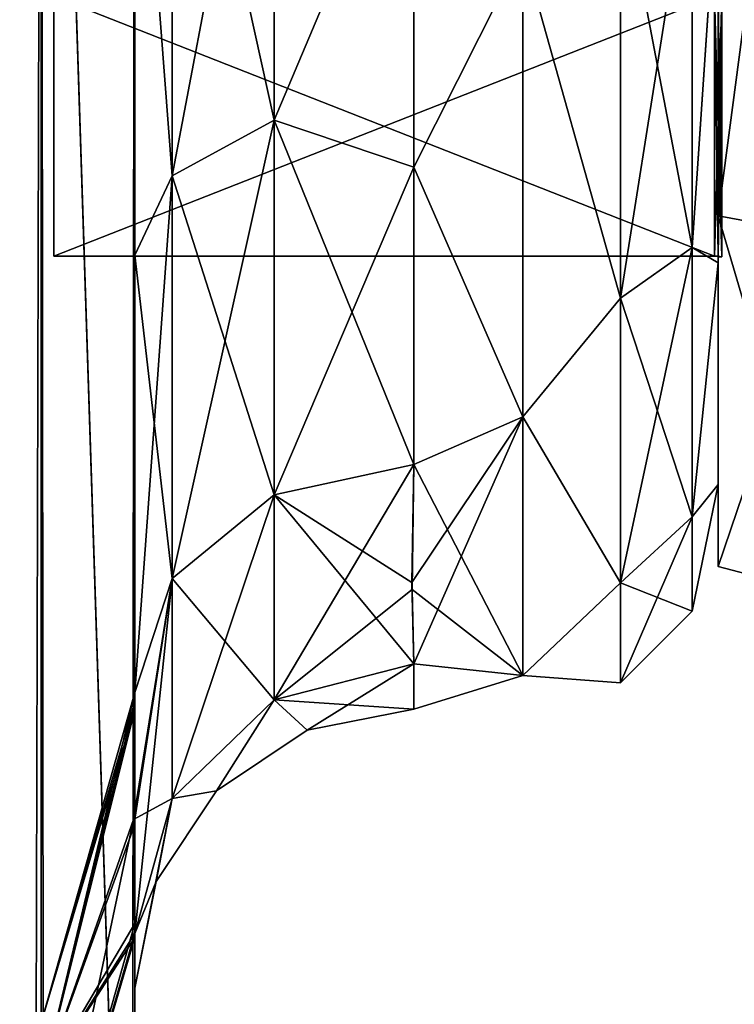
# Model space of a CAD drawing. Extents: x -23 to 470, y -2000 to 0.
# Tile 233 of 246: x 447 to 460, y -57 to -40. Entities that reach past the tile are written whole.
import ezdxf

# ---------------------------------------------------------------- set-up
doc = ezdxf.new("R2010")
doc.units = 0
doc.header["$LTSCALE"] = 68.916985
for name, color, linetype in [('1413', 7, 'CONTINUOUS'), ('1414', 7, 'CONTINUOUS'), ('1415', 7, 'CONTINUOUS'), ('1416', 7, 'CONTINUOUS'), ('1419', 7, 'CONTINUOUS'), ('1420', 7, 'CONTINUOUS'), ('1423', 7, 'CONTINUOUS'), ('1424', 7, 'CONTINUOUS'), ('1595', 7, 'CONTINUOUS'), ('1596', 7, 'CONTINUOUS'), ('577', 7, 'CONTINUOUS'), ('579', 7, 'CONTINUOUS'), ('581', 7, 'CONTINUOUS'), ('595', 7, 'CONTINUOUS'), ('599', 7, 'CONTINUOUS'), ('602', 7, 'CONTINUOUS'), ('605', 7, 'CONTINUOUS'), ('611', 7, 'CONTINUOUS'), ('612', 7, 'CONTINUOUS'), ('613', 7, 'CONTINUOUS'), ('617', 7, 'CONTINUOUS'), ('636', 7, 'CONTINUOUS'), ('639', 7, 'CONTINUOUS'), ('643', 7, 'CONTINUOUS'), ('646', 7, 'CONTINUOUS')]:
    doc.layers.add(name, color=color, linetype=linetype)

msp = doc.modelspace()

# ---------------------------------------------------------------- linework, layer by layer
at = {"layer": '1413', "linetype": 'CONTINUOUS'}
for points in [[(460, -28, 15.902), (460, -39.244, 11.244), (460, -43.163, 15.164), (460, -28, 15.902)], [(460, -28, 21.444), (460, -28, 15.902), (460, -43.163, 15.164), (460, -28, 21.444)], [(460, -39.244, -11.244), (460, -28, -15.902), (460, -43.163, -15.164), (460, -39.244, -11.244)], [(460, -43.163, -15.164), (460, -28, -15.902), (460, -28, -21.444), (460, -43.163, -15.164)], [(460, -39.244, 11.244), (460, -43.902), (460, -43.163, 15.164), (460, -39.244, 11.244)], [(460, -43.902), (460, -39.244, -11.244), (460, -49.444), (460, -43.902)], [(460, -49.444), (460, -39.244, -11.244), (460, -43.163, -15.164), (460, -49.444)], [(460, -43.902), (460, -49.444), (460, -43.163, 15.164), (460, -43.902)]]:
    msp.add_3dface(points, dxfattribs=at)
at = {"layer": '1414', "linetype": 'CONTINUOUS'}
for points in [[(448.1, -12.115), (448.1, -16.768, -11.232), (448.1, -43.885), (448.1, -12.115)], [(448.1, -12.115), (448.1, -43.885), (448.1, -39.232, 11.232), (448.1, -12.115)], [(448.1, -16.768, -11.232), (448.1, -39.232, -11.232), (448.1, -43.885), (448.1, -16.768, -11.232)]]:
    msp.add_3dface(points, dxfattribs=at)
at = {"layer": '1415', "linetype": 'CONTINUOUS'}
for points in [[(448.1, -43.885), (448.1, -39.232, -11.232), (459.934, -43.885), (448.1, -43.885)], [(459.934, -43.885), (448.1, -39.232, -11.232), (459.934, -39.232, -11.232), (459.934, -43.885)]]:
    msp.add_3dface(points, dxfattribs=at)
at = {"layer": '1416', "linetype": 'CONTINUOUS'}
for points in [[(448.1, -43.885), (459.934, -43.885), (459.934, -39.232, 11.232), (448.1, -43.885)], [(448.1, -39.232, 11.232), (448.1, -43.885), (459.934, -39.232, 11.232), (448.1, -39.232, 11.232)]]:
    msp.add_3dface(points, dxfattribs=at)
at = {"layer": '1419', "linetype": 'CONTINUOUS'}
for points in [[(460, -43.163, -15.164), (460, -28, -21.444), (462.009, -43.535, -15.535), (460, -43.163, -15.164)], [(462.009, -43.535, -15.535), (460, -28, -21.444), (462.009, -28, -21.97), (462.009, -43.535, -15.535)], [(460, -49.444), (460, -43.163, -15.164), (462.009, -49.97, 0), (460, -49.444)], [(462.009, -49.97, 0), (460, -43.163, -15.164), (462.009, -43.535, -15.535), (462.009, -49.97, 0)]]:
    msp.add_3dface(points, dxfattribs=at)
at = {"layer": '1420', "linetype": 'CONTINUOUS'}
for points in [[(460, -28, 21.444), (460, -43.163, 15.164), (462.009, -28, 21.97), (460, -28, 21.444)], [(462.009, -28, 21.97), (460, -43.163, 15.164), (462.009, -43.535, 15.535), (462.009, -28, 21.97)], [(460, -43.163, 15.164), (460, -49.444), (462.009, -43.535, 15.535), (460, -43.163, 15.164)], [(460, -49.444), (462.009, -49.97, 0), (462.009, -43.535, 15.535), (460, -49.444)]]:
    msp.add_3dface(points, dxfattribs=at)
at = {"layer": '1423', "linetype": 'CONTINUOUS'}
for points in [[(459.934, -39.232, 11.232), (459.934, -43.885), (460.064, -39.244, 11.244), (459.934, -39.232, 11.232)], [(459.934, -43.885), (459.999, -43.889), (460.064, -39.244, 11.244), (459.934, -43.885)], [(459.999, -43.889), (460.064, -43.902), (460.064, -39.244, 11.244), (459.999, -43.889)]]:
    msp.add_3dface(points, dxfattribs=at)
at = {"layer": '1424', "linetype": 'CONTINUOUS'}
for points in [[(459.934, -43.885), (459.934, -39.232, -11.232), (459.999, -43.889), (459.934, -43.885)], [(459.999, -43.889), (459.934, -39.232, -11.232), (460.064, -43.902), (459.999, -43.889)], [(460.064, -43.902), (459.934, -39.232, -11.232), (460.064, -39.244, -11.244), (460.064, -43.902)]]:
    msp.add_3dface(points, dxfattribs=at)
at = {"layer": '1595', "linetype": 'CONTINUOUS'}
for points in [[(460, -39.244, -11.244), (460, -43.902), (460.064, -39.244, -11.244), (460, -39.244, -11.244)], [(460, -43.902), (460.064, -43.902), (460.064, -39.244, -11.244), (460, -43.902)]]:
    msp.add_3dface(points, dxfattribs=at)
at = {"layer": '1596', "linetype": 'CONTINUOUS'}
for points in [[(460, -43.902), (460, -39.244, 11.244), (460.064, -43.902), (460, -43.902)], [(460.064, -43.902), (460, -39.244, 11.244), (460.064, -39.244, 11.244), (460.064, -43.902)]]:
    msp.add_3dface(points, dxfattribs=at)
at = {"layer": '577', "linetype": 'CONTINUOUS'}
for points in [[(449.55, -63.188, 39.074), (449.55, -56.093, 33.613), (449.55, -12.5, 74.5), (449.55, -63.188, 39.074)], [(449.55, -12.5, 74.5), (449.55, -56.093, 33.613), (449.55, -22.687, 28.505), (449.55, -12.5, 74.5)], [(449.55, -63.02, 43.008), (449.55, -63.188, 39.074), (449.55, -12.5, 74.5), (449.55, -63.02, 43.008)], [(449.55, -55.84, 48.698), (449.55, -63.02, 43.008), (449.55, -12.5, 74.5), (449.55, -55.84, 48.698)], [(449.55, -51.871, 56.92), (449.55, -55.84, 48.698), (449.55, -12.5, 74.5), (449.55, -51.871, 56.92)], [(449.55, -51.872, 66.083), (449.55, -51.871, 56.92), (449.55, -12.5, 74.5), (449.55, -51.872, 66.083)], [(449.55, -55.841, 74.304), (449.55, -51.872, 66.083), (449.55, -12.5, 74.5), (449.55, -55.841, 74.304)], [(449.55, -13.067, 77.36), (449.55, -55.841, 74.304), (449.55, -12.5, 74.5), (449.55, -13.067, 77.36)], [(449.55, -12.5, -74.5), (449.55, -12.5, -24.51), (449.55, -55.84, -74.302), (449.55, -12.5, -74.5)], [(449.55, -55.84, -74.302), (449.55, -12.5, -24.51), (449.55, -51.871, -66.08), (449.55, -55.84, -74.302)], [(449.55, -51.871, -66.08), (449.55, -12.5, -24.51), (449.55, -51.872, -56.917), (449.55, -51.871, -66.08)], [(449.55, -51.872, -56.917), (449.55, -12.5, -24.51), (449.55, -55.841, -48.696), (449.55, -51.872, -56.917)], [(449.55, -55.841, -48.696), (449.55, -12.5, -24.51), (449.55, -22.687, -28.505), (449.55, -55.841, -48.696)], [(449.55, -13.067, -77.36), (449.55, -12.5, -74.5), (449.55, -63.02, -79.992), (449.55, -13.067, -77.36)], [(449.55, -63.02, -79.992), (449.55, -12.5, -74.5), (449.55, -55.84, -74.302), (449.55, -63.02, -79.992)], [(449.55, -13.5, 78.234), (449.55, -55.841, 74.304), (449.55, -13.067, 77.36), (449.55, -13.5, 78.234)], [(449.55, -13.5, -78.234), (449.55, -13.067, -77.36), (449.55, -63.02, -79.992), (449.55, -13.5, -78.234)], [(449.55, -14.695, 79.801), (449.55, -55.841, 74.304), (449.55, -13.5, 78.234), (449.55, -14.695, 79.801)], [(449.55, -14.695, -79.801), (449.55, -13.5, -78.234), (449.55, -63.02, -79.992), (449.55, -14.695, -79.801)], [(449.55, -63.021, 79.993), (449.55, -55.841, 74.304), (449.55, -14.695, 79.801), (449.55, -63.021, 79.993)], [(449.55, -16.266, 81), (449.55, -63.021, 79.993), (449.55, -14.695, 79.801), (449.55, -16.266, 81)], [(449.55, -16.266, -81), (449.55, -14.695, -79.801), (449.55, -63.02, -79.992), (449.55, -16.266, -81)], [(449.55, -17.135, 81.431), (449.55, -63.021, 79.993), (449.55, -16.266, 81), (449.55, -17.135, 81.431)], [(449.55, -17.135, -81.431), (449.55, -16.266, -81), (449.55, -71.85, -82), (449.55, -17.135, -81.431)], [(449.55, -71.85, -82), (449.55, -16.266, -81), (449.55, -63.02, -79.992), (449.55, -71.85, -82)], [(449.55, -20, 82), (449.55, -63.021, 79.993), (449.55, -17.135, 81.431), (449.55, -20, 82)], [(449.55, -20, -82), (449.55, -17.135, -81.431), (449.55, -71.85, -82), (449.55, -20, -82)], [(449.55, -71.85, 82), (449.55, -63.021, 79.993), (449.55, -20, 82), (449.55, -71.85, 82)], [(449.55, -22.687, 28.505), (449.55, -56.093, 33.613), (449.55, -33.687, 28.431), (449.55, -22.687, 28.505)], [(449.55, -63.021, -43.007), (449.55, -55.841, -48.696), (449.55, -22.687, -28.505), (449.55, -63.021, -43.007)], [(449.55, -63.188, -39.073), (449.55, -63.021, -43.007), (449.55, -22.687, -28.505), (449.55, -63.188, -39.073)], [(449.55, -56.092, -33.613), (449.55, -63.188, -39.073), (449.55, -22.687, -28.505), (449.55, -56.092, -33.613)], [(449.55, -33.687, -28.431), (449.55, -56.092, -33.613), (449.55, -22.687, -28.505), (449.55, -33.687, -28.431)], [(449.55, -56.093, 33.613), (449.55, -52.011, 25.648), (449.55, -33.687, 28.431), (449.55, -56.093, 33.613)], [(449.55, -33.687, 28.431), (449.55, -52.011, 25.648), (449.55, -43.869, 24.267), (449.55, -33.687, 28.431)], [(449.55, -52.01, -25.647), (449.55, -56.092, -33.613), (449.55, -33.687, -28.431), (449.55, -52.01, -25.647)], [(449.55, -43.868, -24.267), (449.55, -52.01, -25.647), (449.55, -33.687, -28.431), (449.55, -43.868, -24.267)], [(449.55, -51.704, -16.707), (449.55, -52.01, -25.647), (449.55, -43.868, -24.267), (449.55, -51.704, -16.707)], [(449.55, -52.011, 25.648), (449.55, -51.704, 16.707), (449.55, -43.869, 24.267), (449.55, -52.011, 25.648)], [(449.55, -57.001, 0), (449.55, -56.02, 7.474), (449.55, -63.137, 1.951), (449.55, -57.001, 0)], [(449.55, -56.02, -7.474), (449.55, -57.001, 0), (449.55, -63.137, -1.95), (449.55, -56.02, -7.474)], [(449.55, -63.137, -1.95), (449.55, -57.001, 0), (449.55, -71.85), (449.55, -63.137, -1.95)], [(449.55, -71.85), (449.55, -57.001, 0), (449.55, -63.137, 1.951), (449.55, -71.85)]]:
    msp.add_3dface(points, dxfattribs=at)
at = {"layer": '579', "linetype": 'CONTINUOUS'}
for points in [[(460, -8.022, 4.581), (460, -11.991, 12.803), (460, -47.978, 4.582), (460, -8.022, 4.581)], [(460, -8.022, -4.582), (460, -8.022, 4.581), (460, -47.978, -4.581), (460, -8.022, -4.582)], [(460, -47.978, -4.581), (460, -8.022, 4.581), (460, -47.978, 4.582), (460, -47.978, -4.581)], [(460, -11.991, -12.803), (460, -8.022, -4.582), (460, -44.009, -12.803), (460, -11.991, -12.803)], [(460, -44.009, -12.803), (460, -8.022, -4.582), (460, -47.978, -4.581), (460, -44.009, -12.803)], [(460, -11.991, 12.803), (460, -19.174, 18.494), (460, -44.009, 12.803), (460, -11.991, 12.803)], [(460, -47.978, 4.582), (460, -11.991, 12.803), (460, -44.009, 12.803), (460, -47.978, 4.582)], [(460, -36.826, -18.494), (460, -11.991, -12.803), (460, -44.009, -12.803), (460, -36.826, -18.494)], [(460, -44.009, 12.803), (460, -19.174, 18.494), (460, -36.827, 18.494), (460, -44.009, 12.803)]]:
    msp.add_3dface(points, dxfattribs=at)
at = {"layer": '581', "linetype": 'CONTINUOUS'}
for points in [[(454.55, -42.292, 19.28), (456.5, -38.413, 21.623), (454.55, -35.526, 22.79), (454.55, -42.292, 19.28)], [(454.55, -35.526, -22.79), (456.5, -38.413, -21.623), (454.55, -42.292, -19.28), (454.55, -35.526, -22.79)], [(456.5, -46.764, 14.964), (456.5, -38.413, 21.623), (454.55, -42.292, 19.28), (456.5, -46.764, 14.964)], [(456.5, -38.413, -21.623), (456.5, -46.764, -14.964), (454.55, -42.292, -19.28), (456.5, -38.413, -21.623)], [(454.55, -47.617, 13.826), (456.5, -46.764, 14.964), (454.55, -42.292, 19.28), (454.55, -47.617, 13.826)], [(454.55, -42.292, -19.28), (456.5, -46.764, -14.964), (454.55, -47.617, -13.826), (454.55, -42.292, -19.28)], [(454.55, -51.189, 6.186), (456.5, -46.764, 14.964), (454.516, -49.733, 10.182), (454.55, -51.189, 6.186)], [(454.516, -49.733, 10.182), (456.5, -46.764, 14.964), (454.55, -47.617, 13.826), (454.516, -49.733, 10.182)], [(456.5, -51.398, 5.341), (456.5, -46.764, 14.964), (454.55, -51.189, 6.186), (456.5, -51.398, 5.341)], [(456.5, -46.764, -14.964), (456.5, -51.398, -5.341), (454.55, -47.617, -13.826), (456.5, -46.764, -14.964)], [(454.55, -47.617, -13.826), (456.5, -51.398, -5.341), (454.517, -49.857, -9.913), (454.55, -47.617, -13.826)], [(454.517, -49.857, -9.913), (456.5, -51.398, -5.341), (454.55, -51.189, -6.186), (454.517, -49.857, -9.913)], [(454.55, -52, 0), (456.5, -51.398, 5.341), (454.55, -51.189, 6.186), (454.55, -52, 0)], [(454.55, -51.189, -6.186), (456.5, -51.398, -5.341), (454.55, -52, 0), (454.55, -51.189, -6.186)], [(456.5, -51.398, -5.341), (456.5, -51.398, 5.341), (454.55, -52, 0), (456.5, -51.398, -5.341)]]:
    msp.add_3dface(points, dxfattribs=at)
at = {"layer": '595', "linetype": 'CONTINUOUS'}
for points in [[(447.875, -1980, -88.25), (443.3, -1980, -92.825), (447.875, -20, -88.25), (447.875, -1980, -88.25)], [(447.875, -20, -88.25), (443.3, -1980, -92.825), (443.3, -20, -92.825), (447.875, -20, -88.25)], [(449.55, -20, -82), (449.55, -71.85, -82), (447.875, -1980, -88.25), (449.55, -20, -82)], [(449.55, -20, -82), (447.875, -1980, -88.25), (447.875, -20, -88.25), (449.55, -20, -82)]]:
    msp.add_3dface(points, dxfattribs=at)
at = {"layer": '599', "linetype": 'CONTINUOUS'}
for points in [[(447.875, -20, 88.25), (443.3, -20, 92.825), (447.875, -1980, 88.25), (447.875, -20, 88.25)], [(447.875, -1980, 88.25), (443.3, -20, 92.825), (443.3, -1980, 92.825), (447.875, -1980, 88.25)], [(449.55, -71.85, 82), (449.55, -20, 82), (447.875, -20, 88.25), (449.55, -71.85, 82)], [(449.55, -1928.15, 82), (449.55, -71.85, 82), (447.875, -20, 88.25), (449.55, -1928.15, 82)], [(449.55, -1980, 82), (449.55, -1928.15, 82), (447.875, -20, 88.25), (449.55, -1980, 82)], [(449.55, -1980, 82), (447.875, -20, 88.25), (447.875, -1980, 88.25), (449.55, -1980, 82)]]:
    msp.add_3dface(points, dxfattribs=at)
at = {"layer": '602', "linetype": 'CONTINUOUS'}
for points in [[(449.55, -55.84, -74.302), (449.55, -51.871, -66.08), (447.888, -58.664, -66.962), (449.55, -55.84, -74.302)], [(449.55, -51.871, -66.08), (449.55, -51.872, -56.917), (447.888, -57.577, -61.5), (449.55, -51.871, -66.08)], [(447.888, -58.664, -66.962), (449.55, -51.871, -66.08), (447.888, -57.577, -61.5), (447.888, -58.664, -66.962)], [(449.55, -51.872, -56.917), (449.55, -55.841, -48.696), (447.888, -58.664, -56.038), (449.55, -51.872, -56.917)], [(447.888, -57.577, -61.5), (449.55, -51.872, -56.917), (447.888, -58.664, -56.038), (447.888, -57.577, -61.5)], [(449.55, -63.02, -79.992), (449.55, -55.84, -74.302), (447.888, -61.758, -71.592), (449.55, -63.02, -79.992)], [(447.888, -61.758, -71.592), (449.55, -55.84, -74.302), (447.888, -58.664, -66.962), (447.888, -61.758, -71.592)], [(449.55, -55.841, -48.696), (449.55, -63.021, -43.007), (447.888, -61.758, -51.408), (449.55, -55.841, -48.696)], [(447.888, -58.664, -56.038), (449.55, -55.841, -48.696), (447.888, -61.758, -51.408), (447.888, -58.664, -56.038)]]:
    msp.add_3dface(points, dxfattribs=at)
at = {"layer": '605', "linetype": 'CONTINUOUS'}
for points in [[(449.55, -55.84, 48.698), (449.55, -51.871, 56.92), (447.888, -58.664, 56.038), (449.55, -55.84, 48.698)], [(449.55, -51.871, 56.92), (449.55, -51.872, 66.083), (447.888, -57.577, 61.5), (449.55, -51.871, 56.92)], [(447.888, -58.664, 56.038), (449.55, -51.871, 56.92), (447.888, -57.577, 61.5), (447.888, -58.664, 56.038)], [(449.55, -51.872, 66.083), (449.55, -55.841, 74.304), (447.888, -58.664, 66.962), (449.55, -51.872, 66.083)], [(447.888, -57.577, 61.5), (449.55, -51.872, 66.083), (447.888, -58.664, 66.962), (447.888, -57.577, 61.5)], [(449.55, -63.02, 43.008), (449.55, -55.84, 48.698), (447.888, -61.758, 51.408), (449.55, -63.02, 43.008)], [(447.888, -61.758, 51.408), (449.55, -55.84, 48.698), (447.888, -58.664, 56.038), (447.888, -61.758, 51.408)], [(449.55, -55.841, 74.304), (449.55, -63.021, 79.993), (447.888, -61.758, 71.592), (449.55, -55.841, 74.304)], [(447.888, -58.664, 66.962), (449.55, -55.841, 74.304), (447.888, -61.758, 71.592), (447.888, -58.664, 66.962)]]:
    msp.add_3dface(points, dxfattribs=at)
at = {"layer": '611', "linetype": 'CONTINUOUS'}
for points in [[(452.05, -41.451, -20.68), (450.219, -33.174, -25.992), (452.05, -32.816, -24.195), (452.05, -41.451, -20.68)], [(454.55, -35.526, -22.79), (452.05, -41.451, -20.68), (452.05, -32.816, -24.195), (454.55, -35.526, -22.79)], [(450.219, -42.45, -22.217), (449.55, -33.687, -28.431), (450.219, -33.174, -25.992), (450.219, -42.45, -22.217)], [(450.219, -42.45, -22.217), (450.219, -33.174, -25.992), (452.05, -41.451, -20.68), (450.219, -42.45, -22.217)], [(449.55, -43.868, -24.267), (449.55, -33.687, -28.431), (450.219, -42.45, -22.217), (449.55, -43.868, -24.267)], [(454.55, -35.526, -22.79), (454.55, -42.292, -19.28), (452.05, -41.451, -20.68), (454.55, -35.526, -22.79)], [(452.05, -48.165, -14.212), (450.219, -42.45, -22.217), (452.05, -41.451, -20.68), (452.05, -48.165, -14.212)], [(454.55, -42.292, -19.28), (454.55, -47.617, -13.826), (452.05, -41.451, -20.68), (454.55, -42.292, -19.28)], [(454.55, -47.617, -13.826), (452.05, -48.165, -14.212), (452.05, -41.451, -20.68), (454.55, -47.617, -13.826)], [(450.219, -49.662, -15.268), (449.55, -43.868, -24.267), (450.219, -42.45, -22.217), (450.219, -49.662, -15.268)], [(450.219, -49.662, -15.268), (450.219, -42.45, -22.217), (452.05, -48.165, -14.212), (450.219, -49.662, -15.268)], [(449.55, -51.704, -16.707), (449.55, -43.868, -24.267), (450.219, -49.662, -15.268), (449.55, -51.704, -16.707)]]:
    msp.add_3dface(points, dxfattribs=at)
at = {"layer": '612', "linetype": 'CONTINUOUS'}
for points in [[(454.55, -51.189, -6.186), (452.637, -52.381, 0), (452.05, -51.836, -6.358), (454.55, -51.189, -6.186)], [(454.55, -52, 0), (454.55, -51.189, 6.186), (452.05, -51.836, 6.358), (454.55, -52, 0)], [(454.55, -51.189, -6.186), (454.55, -52, 0), (452.637, -52.381, 0), (454.55, -51.189, -6.186)], [(452.05, -51.836, 6.358), (450.22, -53.605, 6.83), (451.014, -53.464, 0), (452.05, -51.836, 6.358)], [(452.05, -51.836, -6.358), (451.014, -53.464, 0), (450.22, -53.605, -6.83), (452.05, -51.836, -6.358)], [(452.637, -52.381, 0), (452.05, -51.836, 6.358), (451.014, -53.464, 0), (452.637, -52.381, 0)], [(452.637, -52.381, 0), (451.014, -53.464, 0), (452.05, -51.836, -6.358), (452.637, -52.381, 0)], [(454.55, -52, 0), (452.05, -51.836, 6.358), (452.637, -52.381, 0), (454.55, -52, 0)], [(450.22, -53.605, 6.83), (449.55, -56.02, 7.474), (449.931, -55.087, 0), (450.22, -53.605, 6.83)], [(449.55, -57.001, 0), (449.55, -56.02, -7.474), (450.22, -53.605, -6.83), (449.55, -57.001, 0)], [(449.931, -55.087, 0), (449.55, -57.001, 0), (450.22, -53.605, -6.83), (449.931, -55.087, 0)], [(451.014, -53.464, 0), (450.22, -53.605, 6.83), (449.931, -55.087, 0), (451.014, -53.464, 0)], [(451.014, -53.464, 0), (449.931, -55.087, 0), (450.22, -53.605, -6.83), (451.014, -53.464, 0)], [(449.55, -56.02, 7.474), (449.55, -57.001, 0), (449.931, -55.087, 0), (449.55, -56.02, 7.474)]]:
    msp.add_3dface(points, dxfattribs=at)
at = {"layer": '613', "linetype": 'CONTINUOUS'}
for points in [[(450.219, -33.174, 25.992), (450.219, -42.45, 22.217), (452.05, -32.816, 24.195), (450.219, -33.174, 25.992)], [(452.05, -32.816, 24.195), (450.219, -42.45, 22.217), (452.05, -41.451, 20.68), (452.05, -32.816, 24.195)], [(454.55, -35.526, 22.79), (452.05, -32.816, 24.195), (452.05, -41.451, 20.68), (454.55, -35.526, 22.79)], [(450.219, -33.174, 25.992), (449.55, -33.687, 28.431), (450.219, -42.45, 22.217), (450.219, -33.174, 25.992)], [(449.55, -33.687, 28.431), (449.55, -43.869, 24.267), (450.219, -42.45, 22.217), (449.55, -33.687, 28.431)], [(454.55, -42.292, 19.28), (454.55, -35.526, 22.79), (452.05, -41.451, 20.68), (454.55, -42.292, 19.28)], [(450.219, -42.45, 22.217), (450.219, -49.662, 15.268), (452.05, -41.451, 20.68), (450.219, -42.45, 22.217)], [(452.05, -41.451, 20.68), (450.219, -49.662, 15.268), (452.05, -48.165, 14.212), (452.05, -41.451, 20.68)], [(454.55, -42.292, 19.28), (452.05, -41.451, 20.68), (452.05, -48.165, 14.212), (454.55, -42.292, 19.28)], [(454.55, -47.617, 13.826), (454.55, -42.292, 19.28), (452.05, -48.165, 14.212), (454.55, -47.617, 13.826)], [(449.55, -43.869, 24.267), (449.55, -51.704, 16.707), (450.219, -42.45, 22.217), (449.55, -43.869, 24.267)], [(450.219, -42.45, 22.217), (449.55, -51.704, 16.707), (450.219, -49.662, 15.268), (450.219, -42.45, 22.217)]]:
    msp.add_3dface(points, dxfattribs=at)
at = {"layer": '617', "linetype": 'CONTINUOUS'}
for points in [[(459.532, -36.514, -20.555), (459.532, -43.732, -15.732), (458.25, -37.005, -21.74), (459.532, -36.514, -20.555)], [(459.532, -43.732, 15.732), (459.532, -36.514, 20.555), (458.25, -44.639, 16.639), (459.532, -43.732, 15.732)], [(458.25, -44.639, 16.639), (459.532, -36.514, 20.555), (458.25, -37.005, 21.74), (458.25, -44.639, 16.639)], [(459.532, -36.514, -20.555), (460, -36.826, -18.494), (459.532, -43.732, -15.732), (459.532, -36.514, -20.555)], [(459.532, -43.732, 15.732), (460, -36.827, 18.494), (459.532, -36.514, 20.555), (459.532, -43.732, 15.732)], [(460, -36.826, -18.494), (460, -44.009, -12.803), (459.532, -43.732, -15.732), (460, -36.826, -18.494)], [(460, -44.009, 12.803), (460, -36.827, 18.494), (459.532, -43.732, 15.732), (460, -44.009, 12.803)], [(456.5, -38.413, 21.623), (458.25, -44.639, 16.639), (458.25, -37.005, 21.74), (456.5, -38.413, 21.623)], [(456.5, -38.413, -21.623), (458.25, -37.005, -21.74), (458.25, -44.639, -16.639), (456.5, -38.413, -21.623)], [(458.25, -37.005, -21.74), (459.532, -43.732, -15.732), (458.25, -44.639, -16.639), (458.25, -37.005, -21.74)], [(456.5, -38.413, 21.623), (456.5, -46.764, 14.964), (458.25, -44.639, 16.639), (456.5, -38.413, 21.623)], [(456.5, -46.764, -14.964), (456.5, -38.413, -21.623), (458.25, -44.639, -16.639), (456.5, -46.764, -14.964)], [(459.532, -43.732, -15.732), (459.532, -48.555, -8.514), (458.25, -44.639, -16.639), (459.532, -43.732, -15.732)], [(459.532, -48.555, 8.514), (459.532, -43.732, 15.732), (458.25, -49.74, 9.005), (459.532, -48.555, 8.514)], [(458.25, -49.74, 9.005), (459.532, -43.732, 15.732), (458.25, -44.639, 16.639), (458.25, -49.74, 9.005)], [(459.532, -43.732, -15.732), (460, -44.009, -12.803), (459.532, -48.555, -8.514), (459.532, -43.732, -15.732)], [(459.532, -48.555, 8.514), (460, -44.009, 12.803), (459.532, -43.732, 15.732), (459.532, -48.555, 8.514)], [(460, -44.009, -12.803), (460, -47.978, -4.581), (459.532, -48.555, -8.514), (460, -44.009, -12.803)], [(460, -47.978, 4.582), (460, -44.009, 12.803), (459.532, -48.555, 8.514), (460, -47.978, 4.582)], [(456.5, -46.764, 14.964), (458.25, -49.74, 9.005), (458.25, -44.639, 16.639), (456.5, -46.764, 14.964)], [(456.5, -46.764, -14.964), (458.25, -44.639, -16.639), (458.25, -49.74, -9.005), (456.5, -46.764, -14.964)], [(458.25, -44.639, -16.639), (459.532, -48.555, -8.514), (458.25, -49.74, -9.005), (458.25, -44.639, -16.639)], [(456.5, -46.764, 14.964), (456.5, -51.398, 5.341), (458.25, -49.74, 9.005), (456.5, -46.764, 14.964)], [(456.5, -51.398, -5.341), (456.5, -46.764, -14.964), (458.25, -49.74, -9.005), (456.5, -51.398, -5.341)], [(460, -47.978, -4.581), (460, -47.978, 4.582), (459.532, -50.248, 0), (460, -47.978, -4.581)], [(459.532, -48.555, -8.514), (460, -47.978, -4.581), (459.532, -50.248, 0), (459.532, -48.555, -8.514)], [(459.532, -50.248, 0), (460, -47.978, 4.582), (459.532, -48.555, 8.514), (459.532, -50.248, 0)], [(459.532, -48.555, -8.514), (459.532, -50.248, 0), (458.25, -49.74, -9.005), (459.532, -48.555, -8.514)], [(459.532, -50.248, 0), (459.532, -48.555, 8.514), (458.25, -51.531, 0), (459.532, -50.248, 0)], [(458.25, -51.531, 0), (459.532, -48.555, 8.514), (458.25, -49.74, 9.005), (458.25, -51.531, 0)], [(456.5, -51.398, 5.341), (458.25, -51.531, 0), (458.25, -49.74, 9.005), (456.5, -51.398, 5.341)], [(456.5, -51.398, -5.341), (458.25, -49.74, -9.005), (458.25, -51.531, 0), (456.5, -51.398, -5.341)], [(458.25, -49.74, -9.005), (459.532, -50.248, 0), (458.25, -51.531, 0), (458.25, -49.74, -9.005)], [(456.5, -51.398, 5.341), (456.5, -51.398, -5.341), (458.25, -51.531, 0), (456.5, -51.398, 5.341)]]:
    msp.add_3dface(points, dxfattribs=at)
at = {"layer": '636', "linetype": 'CONTINUOUS'}
for points in [[(449.55, -52.01, -25.647), (449.55, -51.704, -16.707), (447.888, -57.577, -20.5), (449.55, -52.01, -25.647)], [(449.55, -51.704, -16.707), (449.526, -54.13, -11.842), (447.888, -58.664, -15.038), (449.55, -51.704, -16.707)], [(447.888, -57.577, -20.5), (449.55, -51.704, -16.707), (447.888, -58.664, -15.038), (447.888, -57.577, -20.5)], [(449.55, -56.092, -33.613), (449.55, -52.01, -25.647), (447.888, -58.664, -25.962), (449.55, -56.092, -33.613)], [(447.888, -58.664, -25.962), (449.55, -52.01, -25.647), (447.888, -57.577, -20.5), (447.888, -58.664, -25.962)], [(449.526, -54.13, -11.842), (449.55, -56.02, -7.474), (447.888, -58.664, -15.038), (449.526, -54.13, -11.842)], [(449.55, -56.02, -7.474), (449.55, -63.137, -1.95), (447.888, -61.758, -10.408), (449.55, -56.02, -7.474)], [(447.888, -58.664, -15.038), (449.55, -56.02, -7.474), (447.888, -61.758, -10.408), (447.888, -58.664, -15.038)], [(449.55, -63.188, -39.073), (449.55, -56.092, -33.613), (447.888, -61.758, -30.592), (449.55, -63.188, -39.073)], [(447.888, -61.758, -30.592), (449.55, -56.092, -33.613), (447.888, -58.664, -25.962), (447.888, -61.758, -30.592)]]:
    msp.add_3dface(points, dxfattribs=at)
at = {"layer": '639', "linetype": 'CONTINUOUS'}
for points in [[(454.55, -47.617, -13.826), (454.517, -49.857, -9.913), (452.05, -51.836, -6.358), (454.55, -47.617, -13.826)], [(452.05, -48.165, -14.212), (454.55, -47.617, -13.826), (452.05, -51.836, -6.358), (452.05, -48.165, -14.212)], [(450.219, -49.662, -15.268), (452.05, -48.165, -14.212), (450.22, -53.605, -6.83), (450.219, -49.662, -15.268)], [(452.05, -48.165, -14.212), (452.05, -51.836, -6.358), (450.22, -53.605, -6.83), (452.05, -48.165, -14.212)], [(449.55, -56.02, -7.474), (449.526, -54.13, -11.842), (450.219, -49.662, -15.268), (449.55, -56.02, -7.474)], [(449.526, -54.13, -11.842), (449.55, -51.704, -16.707), (450.219, -49.662, -15.268), (449.526, -54.13, -11.842)], [(449.55, -56.02, -7.474), (450.219, -49.662, -15.268), (450.22, -53.605, -6.83), (449.55, -56.02, -7.474)], [(454.517, -49.857, -9.913), (454.55, -51.189, -6.186), (452.05, -51.836, -6.358), (454.517, -49.857, -9.913)]]:
    msp.add_3dface(points, dxfattribs=at)
at = {"layer": '643', "linetype": 'CONTINUOUS'}
for points in [[(449.55, -51.704, 16.707), (449.55, -52.011, 25.648), (447.888, -57.577, 20.5), (449.55, -51.704, 16.707)], [(449.525, -53.979, 12.172), (449.55, -51.704, 16.707), (447.888, -58.664, 15.038), (449.525, -53.979, 12.172)], [(447.888, -58.664, 15.038), (449.55, -51.704, 16.707), (447.888, -57.577, 20.5), (447.888, -58.664, 15.038)], [(449.55, -52.011, 25.648), (449.55, -56.093, 33.613), (447.888, -58.664, 25.962), (449.55, -52.011, 25.648)], [(447.888, -57.577, 20.5), (449.55, -52.011, 25.648), (447.888, -58.664, 25.962), (447.888, -57.577, 20.5)], [(449.55, -56.02, 7.474), (449.525, -53.979, 12.172), (447.888, -61.758, 10.408), (449.55, -56.02, 7.474)], [(447.888, -61.758, 10.408), (449.525, -53.979, 12.172), (447.888, -58.664, 15.038), (447.888, -61.758, 10.408)], [(449.55, -63.137, 1.951), (449.55, -56.02, 7.474), (447.888, -61.758, 10.408), (449.55, -63.137, 1.951)], [(449.55, -56.093, 33.613), (449.55, -63.188, 39.074), (447.888, -61.758, 30.592), (449.55, -56.093, 33.613)], [(447.888, -58.664, 25.962), (449.55, -56.093, 33.613), (447.888, -61.758, 30.592), (447.888, -58.664, 25.962)]]:
    msp.add_3dface(points, dxfattribs=at)
at = {"layer": '646', "linetype": 'CONTINUOUS'}
for points in [[(454.516, -49.733, 10.182), (454.55, -47.617, 13.826), (452.05, -48.165, 14.212), (454.516, -49.733, 10.182)], [(450.219, -49.662, 15.268), (452.05, -51.836, 6.358), (452.05, -48.165, 14.212), (450.219, -49.662, 15.268)], [(454.55, -51.189, 6.186), (454.516, -49.733, 10.182), (452.05, -48.165, 14.212), (454.55, -51.189, 6.186)], [(452.05, -51.836, 6.358), (454.55, -51.189, 6.186), (452.05, -48.165, 14.212), (452.05, -51.836, 6.358)], [(449.55, -51.704, 16.707), (449.525, -53.979, 12.172), (450.219, -49.662, 15.268), (449.55, -51.704, 16.707)], [(449.525, -53.979, 12.172), (450.22, -53.605, 6.83), (450.219, -49.662, 15.268), (449.525, -53.979, 12.172)], [(450.22, -53.605, 6.83), (452.05, -51.836, 6.358), (450.219, -49.662, 15.268), (450.22, -53.605, 6.83)], [(449.525, -53.979, 12.172), (449.55, -56.02, 7.474), (450.22, -53.605, 6.83), (449.525, -53.979, 12.172)]]:
    msp.add_3dface(points, dxfattribs=at)

doc.saveas('drawing.dxf')
